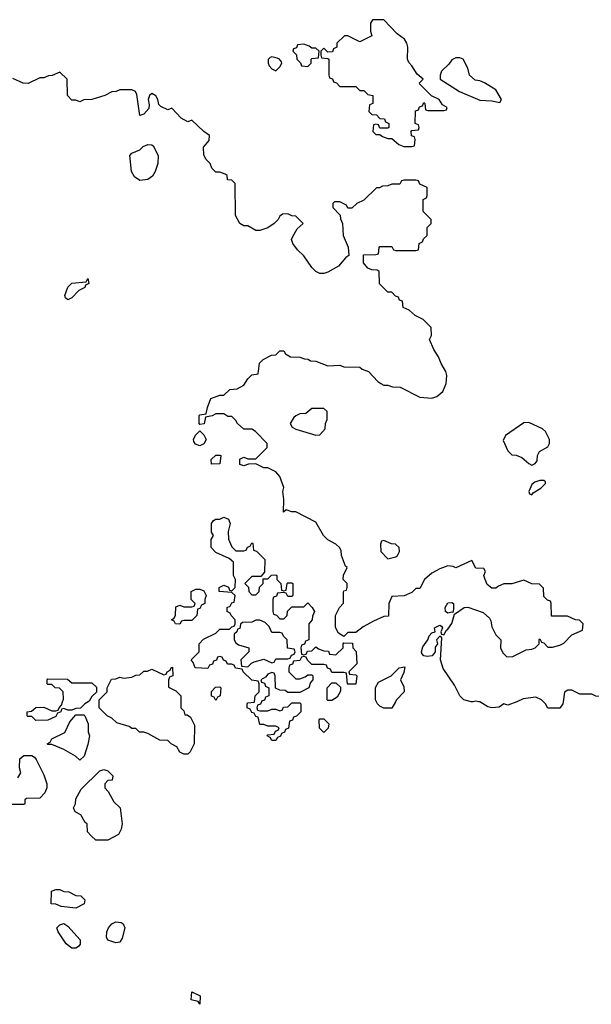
# Model space of a CAD drawing. Header units: inches. Extents: x 2386215 to 2556187, y 580866 to 760840.
# Tile 88 of 203: x 2445609 to 2448467, y 688488 to 693408. Entities that reach past the tile are written whole.
import ezdxf

# ---------------------------------------------------------------- set-up
doc = ezdxf.new("R2010")
doc.units = ezdxf.units.IN
doc.header["$MEASUREMENT"] = 0
doc.layers.add('C4648', color=7, linetype='Continuous')
doc.layers.add('C4649', color=7, linetype='Continuous')

msp = doc.modelspace()

# ---------------------------------------------------------------- linework, layer by layer
at = {"layer": 'C4648', "color": 5, "elevation": 80}
for points in [[(2445951.4, 690000), (2445934, 689990), (2445912.7, 689967.3), (2445890, 689966), (2445870, 689958), (2445850, 689958), (2445830, 689966), (2445818, 689962), (2445814, 689950), (2445798, 689942), (2445790, 689926), (2445750, 689908), (2445690, 689906), (2445670, 689926), (2445650, 689926), (2445646, 689930), (2445646, 689950), (2445667.3, 689952.7), (2445690, 689971.3), (2445730, 689972), (2445770, 689954), (2445790, 689954), (2445802, 689958), (2445806, 689970), (2445818, 689982), (2445823.5, 690000)], [(2446414, 690000), (2446414, 689970), (2446430, 689954), (2446434, 689934), (2446446, 689934), (2446463.6, 689923.6), (2446483.6, 689883.6), (2446482, 689790), (2446462, 689750), (2446450, 689738), (2446430, 689738), (2446410, 689748), (2446395.3, 689775.3), (2446366, 689790), (2446350, 689806), (2446310, 689808), (2446250, 689842), (2446230, 689848), (2446208, 689848), (2446190, 689866), (2446170, 689866), (2446156.4, 689876.4), (2446094.6, 689894.6), (2446070, 689918), (2446046, 689930), (2446027.3, 689947.3), (2446006, 689970), (2446006, 690000)], [(2446817.3, 690000), (2446812.7, 689987.3), (2446798, 689982), (2446794, 689970), (2446798, 689958), (2446810, 689954), (2446850, 689954), (2446870, 689962), (2446890, 689962), (2446910, 689954), (2446922, 689958), (2446927.3, 689972.7), (2446950, 689974), (2446970, 689994), (2447010, 689994), (2447014, 689990), (2447014, 689950), (2446992.7, 689927.3), (2446978, 689922), (2446972.7, 689907.3), (2446958, 689902), (2446952.7, 689867.3), (2446938, 689862), (2446932.7, 689847.3), (2446918, 689842), (2446912.7, 689827.3), (2446898, 689822), (2446890, 689806), (2446870, 689806), (2446862, 689822), (2446846, 689830), (2446850, 689834), (2446882, 689838), (2446887.3, 689852.7), (2446902, 689858), (2446906, 689870), (2446890, 689878), (2446850, 689878), (2446830, 689886), (2446810, 689886), (2446802, 689922), (2446790, 689926), (2446782, 689942), (2446770, 689946), (2446762, 689962), (2446746, 689970), (2446746, 689990), (2446750, 689994), (2446782, 689998), (2446782.3, 690000)], [(2447487.1, 690000), (2447470, 689968), (2447430, 689968), (2447410, 689978), (2447398, 689990), (2447393, 690000)], [(2447876.7, 690000), (2447870, 689999), (2447866.1, 690000)], [(2448093.6, 690000), (2448050, 689982), (2448030, 689988.7), (2448006.4, 689973.6), (2447969.3, 689969.3), (2447950, 689974), (2447910, 689999), (2447903.3, 690000)], [(2448326.1, 690000), (2448324.7, 689990), (2448310, 689968), (2448250, 689968), (2448238, 689990), (2448228, 690000)], [(2445600.4, 689619.6), (2445615.3, 689644.7), (2445608.7, 689670), (2445610, 689714), (2445630, 689732), (2445670, 689732), (2445683.6, 689723.6), (2445691.6, 689711.6), (2445730, 689634), (2445744.7, 689590), (2445744.7, 689570), (2445735.3, 689544.7), (2445710, 689518), (2445643.6, 689516.4), (2445634, 689510), (2445634, 689490), (2445630, 689486), (2445530, 689486)]]:
    msp.add_lwpolyline(points, dxfattribs=at)
for points in [[(2445910, 689708), (2445888.4, 689728.4), (2445830, 689762), (2445770, 689786), (2445750, 689786), (2445746, 689790), (2445762, 689798), (2445770, 689814), (2445834.6, 689845.4), (2445860.2, 689899.8), (2445890, 689934), (2445930, 689934), (2445934, 689930), (2445952, 689890), (2445952, 689850), (2445958, 689830), (2445950, 689786), (2445931.6, 689728.4)], [(2447130, 689846), (2447108.4, 689868.4), (2447106, 689910), (2447110, 689914), (2447130, 689914), (2447154, 689890), (2447151.6, 689868.4)], [(2446050, 689308), (2445990, 689308.7), (2445966, 689330), (2445948, 689350), (2445946, 689390), (2445936.4, 689396.4), (2445914.6, 689434.6), (2445886, 689450), (2445878, 689470), (2445888, 689490), (2445890, 689514), (2445916.4, 689563.6), (2446010, 689654), (2446030, 689662), (2446050, 689654), (2446074, 689630), (2446072, 689608), (2446050, 689606), (2446034, 689590), (2446034, 689570), (2446051.6, 689551.6), (2446079.6, 689499.6), (2446112, 689470), (2446122, 689390), (2446116.9, 689363.1), (2446103.6, 689336.4)], [(2445890, 688968.7), (2445816.4, 688976.4), (2445790, 688988), (2445766, 688990), (2445767.3, 689052.7), (2445790, 689062), (2445810, 689062), (2445830, 689052), (2445854, 689050), (2445890, 689032), (2445914, 689030), (2445934, 689010), (2445932, 688990)], [(2446090, 688795.3), (2446049, 688809), (2446043.1, 688823.1), (2446044, 688850), (2446052.7, 688870), (2446069.6, 688890.4), (2446090, 688900.5), (2446117.1, 688897.1), (2446126, 688890), (2446134.8, 688870), (2446122, 688818), (2446110, 688798)], [(2445890, 688768), (2445870, 688768.7), (2445842, 688790), (2445802, 688850), (2445795.3, 688870), (2445810, 688884.7), (2445830, 688891), (2445850, 688878), (2445910.9, 688810.9), (2445911.6, 688788.4), (2445903.6, 688776.4)], [(2446510, 688488), (2446502, 688502), (2446466, 688510), (2446469.1, 688550.9), (2446510.5, 688530.5)]]:
    msp.add_lwpolyline(points, close=True, dxfattribs=at)
at = {"layer": 'C4649', "color": 5, "elevation": 80}
for points in [[(2447430, 693408), (2447372.7, 693407.3), (2447362, 693390), (2447362, 693350), (2447370, 693328), (2447310, 693298), (2447250, 693328), (2447232.7, 693327.3), (2447194, 693290), (2447194, 693270), (2447178, 693262), (2447172.7, 693247.3), (2447150, 693246), (2447130, 693266), (2447114, 693250), (2447114, 693230), (2447118, 693218), (2447150, 693214), (2447154, 693210), (2447154, 693130), (2447158, 693118), (2447172.7, 693112.7), (2447178, 693098), (2447192.7, 693092.7), (2447210, 693074), (2447290, 693074), (2447310, 693054), (2447330, 693054), (2447350, 693034), (2447374, 693030), (2447374, 692990), (2447358, 692982), (2447354, 692950), (2447370, 692934), (2447392.7, 692932.7), (2447410, 692914), (2447432.7, 692912.7), (2447438, 692898), (2447454, 692890), (2447454, 692870), (2447450, 692866), (2447410, 692866), (2447402, 692882), (2447390, 692886), (2447378, 692882), (2447374, 692850), (2447390, 692834), (2447410, 692834), (2447423.6, 692823.6), (2447450, 692814), (2447470, 692814), (2447503.6, 692783.6), (2447530, 692774), (2447570, 692774), (2447582, 692778), (2447586, 692810), (2447582, 692822), (2447567.3, 692827.3), (2447566, 692850), (2447570, 692854), (2447602, 692858), (2447606, 692870), (2447602, 692882), (2447586, 692890), (2447587.3, 692952.7), (2447602, 692958), (2447607.3, 692972.7), (2447622, 692978), (2447630, 692994), (2447634, 692990), (2447638, 692958), (2447650, 692954), (2447730, 692954), (2447742, 692958), (2447746, 692970), (2447722, 692982), (2447706, 693010), (2447668, 693028), (2447610, 693086), (2447608, 693092), (2447626, 693110), (2447596.4, 693136.4), (2447570, 693178), (2447554, 693194), (2447548, 693210), (2447549.2, 693270), (2447545.2, 693290), (2447532.7, 693310), (2447496.6, 693336.6)], [(2447030, 693286), (2446998, 693282), (2446992.7, 693267.3), (2446978, 693262), (2446974, 693250), (2446992.7, 693232.7), (2446994, 693210), (2447012.7, 693192.7), (2447018, 693178), (2447050, 693174), (2447066, 693190), (2447066, 693210), (2447070, 693214), (2447102, 693218), (2447106, 693250), (2447090, 693266), (2447070, 693266), (2447056.4, 693276.4)], [(2446870, 693222), (2446861, 693219), (2446851.6, 693208.4), (2446851.3, 693190), (2446856.9, 693176.9), (2446870, 693162), (2446890, 693152), (2446910, 693172), (2446919, 693190), (2446917.2, 693197.2), (2446908, 693210), (2446896.5, 693216.5)], [(2447810, 693218), (2447790, 693218), (2447770, 693208), (2447754.4, 693185.6), (2447718, 693150), (2447711.3, 693130), (2447711.3, 693110), (2447808.5, 693048.5), (2447910, 693006.7), (2447970, 693002.8), (2448010, 692994), (2448018, 693010), (2447990, 693058), (2447932.9, 693092.9), (2447910, 693102), (2447885.2, 693105.2), (2447858, 693130), (2447850, 693166), (2447826, 693210)], [(2446210, 692604), (2446183.2, 692623.2), (2446168.7, 692650), (2446159, 692730), (2446170, 692741), (2446210, 692758), (2446226, 692774), (2446250, 692784.7), (2446270, 692782), (2446276.9, 692776.9), (2446301, 692730), (2446298.8, 692690), (2446286, 692650), (2446273.2, 692626.8), (2446250, 692609.2)], [(2445850, 692008.7), (2445838, 692018), (2445835.3, 692030), (2445850, 692072), (2445870, 692092), (2445942, 692098), (2445950, 692114), (2445954, 692090), (2445938, 692082), (2445934, 692070), (2445905.4, 692054.6), (2445870, 692018)], [(2447130, 691466), (2447070, 691466), (2447039.6, 691440.4), (2447010, 691438), (2446990, 691428), (2446979.6, 691420.4), (2446962, 691390), (2446971.6, 691371.6), (2446990, 691362), (2447090, 691332), (2447110, 691334), (2447136.4, 691363.6), (2447138, 691390), (2447146, 691410), (2447146, 691450)], [(2448154.6, 691394.6), (2448130, 691394), (2448038, 691330), (2448025.4, 691305.4), (2448050, 691254), (2448070, 691234), (2448091.6, 691231.6), (2448119.6, 691219.6), (2448154, 691190), (2448170, 691182), (2448186, 691190), (2448196.4, 691203.6), (2448198, 691230), (2448208, 691250), (2448250, 691274), (2448258, 691290), (2448258, 691310), (2448238, 691350), (2448223.1, 691363.1)], [(2446510, 691278), (2446487.3, 691287.3), (2446480.4, 691300.4), (2446478, 691310), (2446488.4, 691331.6), (2446510, 691354), (2446530, 691334), (2446542, 691310), (2446530, 691288)], [(2446567.3, 691187.3), (2446566, 691210), (2446590, 691232), (2446610, 691232), (2446614, 691230), (2446610, 691188)], [(2448230, 691106), (2448210, 691106), (2448183.6, 691096.4), (2448170, 691086), (2448154, 691050), (2448158, 691038), (2448170, 691034), (2448176.4, 691043.6), (2448213.6, 691066.4), (2448238, 691090), (2448238, 691098)], [(2447430, 690806), (2447418, 690802), (2447412.7, 690787.3), (2447414, 690750), (2447450, 690714), (2447490, 690724.7), (2447498, 690730), (2447508, 690750), (2447506, 690770), (2447487.3, 690787.3), (2447468.4, 690788.4)], [(2446410, 690388), (2446388.4, 690388.4), (2446382, 690402), (2446368, 690410), (2446382, 690418), (2446387.3, 690432.7), (2446390, 690474), (2446410, 690482), (2446430, 690474), (2446470, 690474), (2446482, 690478), (2446486, 690490), (2446466, 690510), (2446466, 690550), (2446490, 690562), (2446510, 690562), (2446530, 690554), (2446542, 690530), (2446534, 690510), (2446534, 690490), (2446518, 690482), (2446510, 690466), (2446498, 690462), (2446494, 690430), (2446470, 690406), (2446430, 690406), (2446418, 690402)], [(2447774, 690446), (2447770, 690448), (2447750, 690442), (2447738, 690450), (2447735.3, 690470), (2447750, 690494.8), (2447770, 690496), (2447778, 690490), (2447778, 690462)], [(2446810, 690408), (2446790, 690408), (2446770, 690398), (2446723.6, 690396.4), (2446712.7, 690387.3), (2446710, 690366), (2446698, 690362), (2446694, 690350), (2446682, 690338), (2446682, 690310), (2446690, 690294), (2446703.6, 690283.6), (2446754, 690270), (2446754, 690250), (2446714, 690210), (2446718, 690178), (2446750, 690174), (2446767.3, 690192.7), (2446780.4, 690199.6), (2446830, 690212), (2446870, 690194), (2446882, 690198), (2446890, 690214), (2446950, 690214), (2446962, 690218), (2446967.3, 690232.7), (2446982, 690238), (2446986, 690250), (2446982, 690262), (2446947.3, 690267.3), (2446946, 690310), (2446927.3, 690327.3), (2446922, 690342), (2446910, 690346), (2446870, 690346), (2446856.4, 690376.4), (2446836.4, 690396.4)], [(2447150, 690006), (2447146, 690010), (2447146, 690070), (2447170, 690094), (2447190, 690094), (2447212.7, 690072.7), (2447212.7, 690052.7), (2447196.9, 690023.1), (2447170, 690006)], [(2446590, 690006), (2446582, 690022), (2446568.4, 690028.4), (2446568.4, 690051.6), (2446587.3, 690072.7), (2446610, 690074), (2446614, 690070), (2446612, 690030), (2446598, 690022)]]:
    msp.add_lwpolyline(points, close=True, dxfattribs=at)
for points in [[(2447866.1, 690000), (2447830, 690009.2), (2447809, 690030), (2447782, 690082), (2447726.3, 690166.3), (2447712.7, 690210), (2447719, 690319), (2447710, 690328), (2447692, 690310), (2447698, 690290), (2447686.8, 690273.2), (2447686.8, 690250), (2447671.3, 690230), (2447645.6, 690225.6), (2447630, 690228.7), (2447620.2, 690240.2), (2447617.2, 690250), (2447625.2, 690274.8), (2447649, 690310), (2447655.3, 690330), (2447670, 690344.7), (2447686, 690350), (2447682, 690370), (2447710, 690382), (2447718, 690378), (2447722, 690370), (2447714, 690350), (2447718, 690338), (2447730, 690334), (2447742, 690358), (2447750, 690362), (2447768.7, 690391.3), (2447782, 690438), (2447831.6, 690471.6), (2447850, 690472), (2447926, 690446), (2447956.9, 690416.9), (2447964.7, 690404.7), (2447970, 690374), (2447990, 690334), (2448014, 690310), (2448012, 690270), (2448023.6, 690243.6), (2448043.6, 690223.6), (2448074.6, 690225.4), (2448140.4, 690259.6), (2448170, 690262), (2448186, 690270), (2448206, 690290), (2448206, 690310), (2448210, 690314), (2448218, 690298), (2448230, 690294), (2448250, 690272), (2448272.7, 690272.7), (2448310, 690282), (2448330, 690292), (2448370, 690334), (2448422, 690358), (2448426, 690390), (2448407.3, 690407.3), (2448388.4, 690408.4), (2448347.3, 690427.3), (2448267.3, 690427.3), (2448266, 690490), (2448262, 690502), (2448247.3, 690507.3), (2448230, 690526), (2448227.3, 690567.3), (2448208, 690588), (2448170, 690588.7), (2448130, 690608), (2448070, 690588.7), (2448030, 690588.7), (2448002, 690578), (2447990, 690568), (2447970, 690568), (2447946.3, 690586.3), (2447935.3, 690610), (2447928.7, 690631.3), (2447938, 690650), (2447930, 690666), (2447890, 690668), (2447870, 690706), (2447790, 690669), (2447776.4, 690676.4), (2447750, 690679), (2447710, 690664), (2447670, 690642), (2447632, 690610), (2447610, 690566), (2447590, 690566), (2447570, 690546), (2447531.6, 690528.4), (2447470, 690526), (2447454, 690490), (2447452.7, 690427.3), (2447430, 690426), (2447378, 690402), (2447326.4, 690373.6), (2447290, 690346), (2447250, 690346), (2447230, 690326), (2447202, 690342), (2447188.4, 690371.6), (2447188, 690430), (2447208.4, 690471.6), (2447227.3, 690492.7), (2447227.3, 690547.3), (2447230, 690554), (2447242, 690558), (2447246, 690570), (2447246, 690590), (2447226, 690610), (2447228.4, 690631.6), (2447246, 690670), (2447238, 690678), (2447218, 690730), (2447216.4, 690756.4), (2447208, 690770), (2447190, 690788), (2447149.1, 690809.1), (2447128, 690830), (2447090, 690898), (2446990, 690948), (2446970, 690948), (2446942, 690958), (2446927.3, 690947.3), (2446928.7, 691010), (2446924, 691050), (2446928.7, 691070), (2446910, 691126), (2446890, 691148), (2446850, 691168), (2446829, 691169), (2446790, 691188), (2446752.7, 691187.3), (2446730, 691178), (2446710, 691186), (2446710, 691212), (2446730, 691222), (2446750, 691214), (2446790, 691214), (2446846, 691270), (2446846, 691290), (2446788, 691350), (2446770, 691362), (2446730, 691362), (2446698, 691390), (2446690, 691406), (2446670, 691426), (2446650, 691426), (2446630, 691438), (2446590, 691438), (2446571.6, 691428.4), (2446538, 691422), (2446532, 691388), (2446510, 691386), (2446506, 691390), (2446506, 691430), (2446510, 691434), (2446542, 691438), (2446548, 691470), (2446565.2, 691514.8), (2446610, 691531.3), (2446630, 691532), (2446660.4, 691559.6), (2446696.4, 691563.6), (2446730, 691582), (2446750, 691614), (2446770, 691634), (2446802, 691638), (2446808.4, 691691.6), (2446826, 691710), (2446868.4, 691731.6), (2446890, 691734), (2446910, 691754), (2446930, 691754), (2446938, 691738), (2446963.6, 691723.6), (2447010, 691722), (2447032.7, 691712.7), (2447051.6, 691711.6), (2447063.6, 691703.6), (2447090, 691702), (2447150, 691678), (2447210, 691682), (2447230, 691674), (2447310, 691671), (2447321, 691661), (2447352, 691650), (2447399.6, 691599.6), (2447414, 691590), (2447430, 691582), (2447450, 691582), (2447472.7, 691572.7), (2447511.1, 691571.1), (2447610, 691521), (2447670, 691516), (2447694.8, 691525.2), (2447724, 691550), (2447741.2, 691590), (2447744, 691630), (2447739, 691650), (2447715.3, 691690), (2447703.1, 691723.1), (2447680.2, 691760.2), (2447658, 691810), (2447668, 691830), (2447666, 691870), (2447626, 691910), (2447586, 691930), (2447556.4, 691956.4), (2447526, 691970), (2447522, 692002), (2447507.3, 692007.3), (2447502, 692022), (2447487.3, 692027.3), (2447470, 692046), (2447450, 692046), (2447407.3, 692087.3), (2447406, 692150), (2447396.4, 692156.4), (2447370, 692158), (2447350, 692166), (2447327.3, 692192.7), (2447327.3, 692232.7), (2447390, 692234), (2447402, 692238), (2447406, 692270), (2447410, 692274), (2447470, 692274), (2447478, 692258), (2447490, 692254), (2447590, 692254), (2447602, 692258), (2447606, 692290), (2447622, 692298), (2447627.3, 692312.7), (2447646, 692330), (2447646, 692370), (2447666, 692390), (2447666, 692410), (2447626, 692450), (2447626, 692510), (2447642, 692518), (2447646, 692530), (2447646, 692570), (2447610, 692586), (2447602, 692602), (2447590, 692606), (2447530, 692606), (2447518, 692602), (2447510, 692586), (2447470, 692586), (2447450, 692578), (2447423.6, 692576.4), (2447407.3, 692567.3), (2447392.7, 692567.3), (2447330, 692506), (2447294, 692490), (2447270, 692466), (2447250, 692466), (2447242, 692482), (2447210, 692498), (2447182, 692498), (2447174, 692490), (2447174, 692470), (2447211.6, 692431.6), (2447212.7, 692412.7), (2447222, 692390), (2447226, 692330), (2447251.6, 692271.6), (2447254, 692230), (2447239.6, 692220.4), (2447203.5, 692176.5), (2447150, 692146), (2447130, 692139.3), (2447110, 692139.3), (2447089.5, 692149.5), (2447069.5, 692169.5), (2447030, 692228.7), (2446998, 692258), (2446975.3, 692290), (2446968, 692310), (2446974.6, 692325.4), (2446996.4, 692363.6), (2447026, 692390), (2446990, 692426), (2446970, 692428), (2446950, 692438), (2446923.6, 692436.4), (2446910, 692426), (2446902, 692410), (2446882, 692390), (2446850, 692368.7), (2446810, 692355.3), (2446790, 692355.3), (2446750, 692378), (2446730, 692378), (2446708.9, 692388.9), (2446688, 692430), (2446686, 692590), (2446670, 692606), (2446647.3, 692607.3), (2446646, 692630), (2446636.4, 692636.4), (2446610, 692646), (2446590, 692646), (2446570, 692666), (2446562, 692690), (2446542, 692710), (2446528.9, 692731.1), (2446528.4, 692771.6), (2446556.4, 692803.6), (2446558, 692830), (2446528.9, 692848.9), (2446470, 692906), (2446450, 692898), (2446416.4, 692916.4), (2446370, 692966), (2446350, 692958), (2446314.6, 692974.6), (2446304, 692984), (2446299, 693010), (2446290, 693028), (2446270, 693039), (2446258, 693030), (2446251, 693010), (2446256.9, 692983.1), (2446255.3, 692964.7), (2446230, 692935.3), (2446210, 692929), (2446194.6, 693034.6), (2446188.4, 693048.4), (2446170, 693058), (2446110, 693058), (2446091.1, 693048.9), (2446070, 693048), (2446034, 693030), (2445970, 693008.7), (2445930, 693008), (2445910, 692998), (2445890, 693006), (2445870, 693006), (2445848, 693030), (2445846, 693110), (2445810, 693146), (2445771.6, 693128.4), (2445752.7, 693127.3), (2445730, 693118), (2445710, 693118), (2445651.1, 693088.9), (2445626, 693090), (2445574.6, 693114.6)], [(2446782.3, 690000), (2446786, 690030), (2446806, 690050), (2446806, 690090), (2446802, 690102), (2446770, 690108), (2446726, 690150), (2446722, 690162), (2446688.4, 690168.4), (2446682, 690182), (2446667.3, 690187.3), (2446648.4, 690188.4), (2446642, 690202), (2446627.3, 690207.3), (2446622, 690222), (2446610, 690226), (2446598, 690222), (2446592.7, 690207.3), (2446578, 690202), (2446572.7, 690187.3), (2446558, 690182), (2446550, 690166), (2446486, 690170), (2446476.4, 690196.4), (2446466, 690210), (2446506, 690250), (2446506, 690290), (2446527.3, 690312.7), (2446590, 690342), (2446610, 690362), (2446658, 690362), (2446670, 690374), (2446682, 690378), (2446686, 690390), (2446686, 690410), (2446666, 690430), (2446662, 690442), (2446646, 690450), (2446646, 690470), (2446662, 690478), (2446670, 690494), (2446682, 690498), (2446686, 690530), (2446670, 690546), (2446606, 690550), (2446606, 690570), (2446630, 690582), (2446652.7, 690572.7), (2446658, 690558), (2446670, 690554), (2446686, 690570), (2446688, 690610), (2446678, 690630), (2446678, 690698), (2446656.4, 690716.4), (2446590, 690746), (2446566, 690770), (2446566, 690810), (2446578, 690830), (2446568, 690848), (2446568, 690890), (2446576.4, 690903.6), (2446588.4, 690911.6), (2446610, 690912), (2446630, 690922), (2446652.7, 690912.7), (2446662, 690890), (2446652, 690850), (2446652.7, 690812.7), (2446670, 690774), (2446690, 690754), (2446730, 690754), (2446742, 690758), (2446747.3, 690772.7), (2446762, 690778), (2446770, 690794), (2446774, 690790), (2446778, 690758), (2446792.7, 690752.7), (2446834, 690710), (2446832.7, 690647.3), (2446814, 690626), (2446770, 690626), (2446734, 690590), (2446752.7, 690572.7), (2446754, 690550), (2446770, 690534), (2446790, 690534), (2446806, 690550), (2446807.3, 690572.7), (2446826, 690590), (2446826, 690614), (2446850, 690614), (2446867.3, 690632.7), (2446890, 690634), (2446894, 690630), (2446894, 690610), (2446914, 690590), (2446918, 690558), (2446930, 690554), (2446942, 690558), (2446946, 690590), (2446950, 690594), (2446970, 690594), (2446974, 690590), (2446974, 690530), (2446970, 690526), (2446950, 690526), (2446942, 690542), (2446930, 690546), (2446898, 690542), (2446892.7, 690527.3), (2446878, 690522), (2446874, 690510), (2446874, 690450), (2446878, 690438), (2446892.7, 690432.7), (2446910, 690414), (2446930, 690414), (2446946, 690430), (2446947.3, 690452.7), (2446970, 690474), (2447030, 690474), (2447050, 690494), (2447071.6, 690471.6), (2447082, 690450), (2447072.7, 690427.3), (2447071.6, 690408.4), (2447054, 690390), (2447054, 690310), (2447038, 690302), (2447032.7, 690287.3), (2447018, 690282), (2447014, 690270), (2447018, 690238), (2447030, 690234), (2447042, 690238), (2447047.3, 690252.7), (2447070, 690254), (2447090, 690274), (2447103.6, 690263.6), (2447130, 690254), (2447152.7, 690252.7), (2447158, 690238), (2447190, 690234), (2447226, 690270), (2447226, 690290), (2447230, 690294), (2447272.7, 690292.7), (2447274, 690270), (2447291.6, 690251.6), (2447294, 690190), (2447254, 690150), (2447258, 690138), (2447290, 690134), (2447294, 690130), (2447290, 690088), (2447247.3, 690087.3), (2447242, 690142), (2447230, 690146), (2447170, 690146), (2447162, 690162), (2447147.3, 690167.3), (2447142, 690182), (2447130, 690186), (2447070, 690186), (2447047.3, 690207.3), (2447042, 690222), (2447030, 690226), (2447018, 690222), (2447010, 690206), (2446978, 690202), (2446972.7, 690187.3), (2446958, 690182), (2446954, 690170), (2446954, 690150), (2446990, 690114), (2447010, 690114), (2447036.4, 690123.6), (2447050, 690134), (2447070, 690134), (2447074, 690130), (2447074, 690110), (2447063.6, 690096.4), (2447054, 690070), (2447010, 690046), (2446950, 690046), (2446936.4, 690056.4), (2446910, 690058), (2446887.3, 690067.3), (2446886, 690130), (2446882, 690142), (2446870, 690146), (2446850, 690138), (2446838, 690122), (2446814, 690110), (2446818, 690098), (2446832.7, 690092.7), (2446838, 690078), (2446854, 690070), (2446854, 690030), (2446838, 690022), (2446832.7, 690007.3), (2446818, 690002), (2446817.3, 690000)], [(2446006, 690000), (2446006, 690010), (2446046, 690050), (2446046, 690070), (2446067.3, 690112.7), (2446090, 690114), (2446110, 690122), (2446130, 690118), (2446170, 690122), (2446190, 690132), (2446210, 690134), (2446230, 690152), (2446247.3, 690152.7), (2446270, 690162), (2446330, 690134), (2446342, 690138), (2446346, 690150), (2446362, 690158), (2446366, 690170), (2446372.7, 690172.7), (2446374, 690130), (2446358, 690122), (2446352.7, 690107.3), (2446352.7, 690072.7), (2446390, 690054), (2446414, 690030), (2446414, 690000)], [(2447393, 690000), (2447388, 690010), (2447388.4, 690071.6), (2447403.1, 690096.9), (2447466, 690130), (2447506, 690170), (2447534, 690174), (2447530, 690146), (2447512, 690110), (2447530, 690074), (2447531, 690050), (2447491.6, 690008.4), (2447487.1, 690000)], [(2445823.5, 690000), (2445827.3, 690012.7), (2445826, 690050), (2445807.3, 690067.3), (2445786, 690070), (2445770, 690086), (2445750, 690086), (2445746, 690090), (2445746, 690110), (2445750, 690114), (2445847.3, 690112.7), (2445870, 690094), (2445970, 690094), (2445992.7, 690072.7), (2445992.7, 690047.3), (2445970, 690026), (2445956.9, 690003.1), (2445951.4, 690000)], [(2448618.3, 690000), (2448610, 690038), (2448590, 690075.3), (2448510, 690026), (2448490, 690028), (2448470, 690038), (2448410, 690038), (2448370, 690058), (2448350, 690058), (2448332.7, 690047.3), (2448326.1, 690000)], [(2447903.3, 690000), (2447890, 690002), (2447876.7, 690000)], [(2448228, 690000), (2448218, 690010), (2448190, 690022), (2448126.4, 690013.6), (2448093.6, 690000)]]:
    msp.add_lwpolyline(points, dxfattribs=at)

doc.saveas('drawing.dxf')
